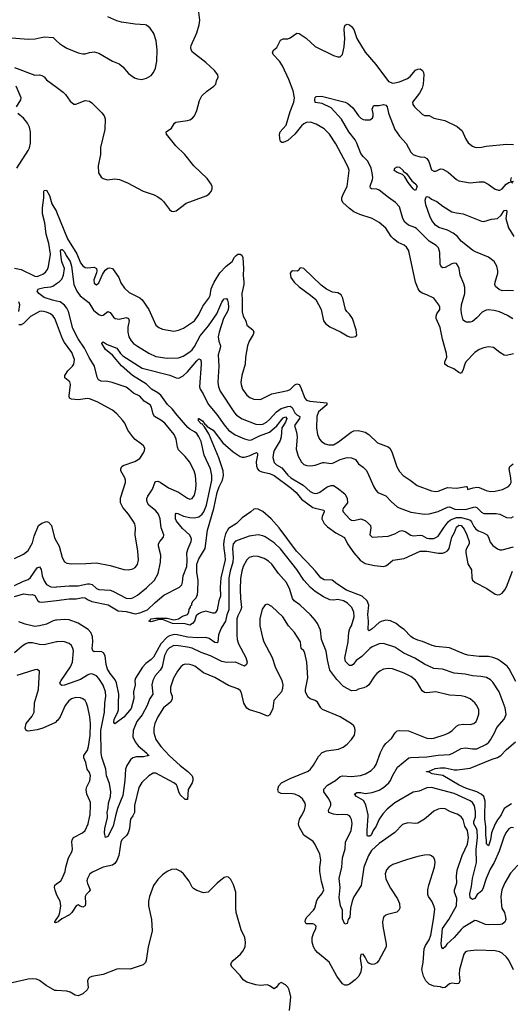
# Model space of a CAD drawing. Header units: inches. Extents: x 1173000 to 1307049, y 522583 to 678455.
# Tile 221 of 256: x 1229676 to 1233991, y 598344 to 606995. Entities that reach past the tile are written whole.
import ezdxf

# ---------------------------------------------------------------- set-up
doc = ezdxf.new("R2010")
doc.units = ezdxf.units.IN
doc.header["$MEASUREMENT"] = 0
for name, color, linetype in [('B2529', 7, 'Continuous'), ('B2539', 7, 'Continuous'), ('B2620', 7, 'Continuous'), ('B2630', 7, 'Continuous')]:
    doc.layers.add(name, color=color, linetype=linetype)

msp = doc.modelspace()

# ---------------------------------------------------------------- linework, layer by layer
at = {"layer": 'B2529', "color": 5}
for points, elevation in [([(1230000, 599312.2), (1229987, 599347), (1229981.4, 599370), (1229985.1, 599390), (1230000, 599401.5)], 880), ([(1230000, 599064), (1229990, 599059.3), (1229984.2, 599064.2), (1229984.7, 599070), (1230000, 599093.2)], 880), ([(1230000, 598464.9), (1229985.7, 598465.7), (1229908, 598508), (1229850, 598553), (1229823.9, 598563.9), (1229790, 598568.5), (1229750, 598566), (1229610, 598533.1)], 920)]:
    msp.add_lwpolyline(points, dxfattribs=dict(at, elevation=elevation))
at = {"layer": 'B2539', "color": 5}
for points, elevation in [([(1230667.8, 600000), (1230650, 599969.3), (1230644.5, 599950), (1230641, 599890), (1230627.1, 599850), (1230613, 599827), (1230572.2, 599790), (1230563.2, 599770), (1230547.2, 599650), (1230530, 599607.2), (1230510, 599579.9), (1230492.1, 599567.9), (1230410, 599548.2), (1230314.6, 599505.4), (1230292.3, 599490), (1230270.1, 599450), (1230266.7, 599430), (1230270, 599405.5), (1230295, 599350), (1230286.1, 599333.9), (1230259.8, 599310), (1230252.3, 599290), (1230254, 599230), (1230250, 599208.4), (1230230, 599196.2), (1230205.6, 599205.6), (1230190, 599218.4), (1230171.4, 599208.6), (1230134.7, 599150), (1230114.4, 599130), (1230045.3, 599094.7), (1230012.7, 599070), (1230000, 599064)], 880), ([(1230000, 599401.5), (1230036.8, 599430), (1230050, 599450.4), (1230074.8, 599510), (1230082, 599550), (1230106, 599630), (1230138, 599690), (1230140.3, 599710), (1230133.5, 599770), (1230136.9, 599790), (1230149.8, 599810.2), (1230227.8, 599850), (1230250, 599871.8), (1230277.7, 599930), (1230291.5, 600000)], 880), ([(1230518.2, 600000), (1230496.1, 599910), (1230450, 599818), (1230430, 599809.4), (1230420.9, 599850), (1230423.5, 599890), (1230446.6, 599986.6), (1230445.5, 600000)], 860), ([(1234010, 598647.8), (1233970, 598731.3), (1233950, 598758.9), (1233910, 598794.3), (1233886.3, 598806.3), (1233850, 598814.8), (1233690, 598819.8), (1233607.7, 598812.3), (1233590, 598803.7), (1233576, 598784), (1233535.2, 598650), (1233533.1, 598610), (1233538.7, 598550), (1233530, 598527.3), (1233510, 598522.4), (1233470, 598529.6), (1233450, 598524.7), (1233410, 598493), (1233390.3, 598489.7), (1233370, 598496.8), (1233310, 598502.4), (1233270, 598521), (1233241.7, 598550), (1233220.9, 598590), (1233206.1, 598650), (1233216.3, 598710), (1233226.6, 598830), (1233238.5, 598861.5), (1233270.7, 598910), (1233285, 598950), (1233309, 599090), (1233318.9, 599178.9), (1233312.3, 599210), (1233293.1, 599250), (1233265.1, 599290), (1233259.3, 599310), (1233259.3, 599350), (1233266.4, 599390), (1233316.4, 599550), (1233322, 599590), (1233319.6, 599610), (1233311.2, 599631.2), (1233290, 599649.4), (1233270, 599656.2), (1233230, 599655.1), (1233170, 599643.6), (1233070, 599614.3), (1232950, 599572.4), (1232914.9, 599550), (1232895.1, 599524.9), (1232883.1, 599490), (1232890, 599442.8), (1232930, 599363), (1232991.8, 599270), (1233008.5, 599230), (1233012.4, 599190), (1233004.9, 599170), (1232986.7, 599153.3), (1232905.8, 599134.2), (1232890, 599127), (1232870, 599108.7), (1232862, 599070), (1232864.2, 599030), (1232893.8, 598873.8), (1232891.6, 598850), (1232828.7, 598730), (1232811.1, 598708.9), (1232790, 598698), (1232770, 598695.1), (1232742.8, 598702.8), (1232732.7, 598712.7), (1232710, 598759.3), (1232690, 598784.5), (1232670, 598781.2), (1232665.2, 598750), (1232676.9, 598670), (1232670.2, 598630), (1232653.4, 598590), (1232622.2, 598557.8), (1232570, 598520.7), (1232550, 598513.2), (1232530, 598512.4), (1232510, 598523.2), (1232459.3, 598590), (1232393.3, 598713.3), (1232290, 598799.3), (1232270, 598822.3), (1232254.6, 598850), (1232243.4, 598890), (1232243.7, 598930), (1232254.1, 598965.9), (1232275.4, 599010), (1232278.7, 599030), (1232264.6, 599044.6), (1232250, 599049.7), (1232191.3, 599051.3), (1232180.5, 599070), (1232185.1, 599090), (1232196.8, 599110), (1232254, 599170), (1232267.7, 599190), (1232284.6, 599255.4), (1232299.1, 599280.9), (1232330, 599316.5), (1232344.5, 599350), (1232324, 599424), (1232310.8, 599510), (1232310.8, 599549.2), (1232319.2, 599610), (1232310, 599662.7), (1232270, 599749.3), (1232253.4, 599773.4), (1232169.3, 599830), (1232130, 599902), (1232122.9, 599930), (1232131.8, 599970), (1232148.5, 600000)], 880), ([(1233264.6, 600000), (1233230.2, 599969.8), (1233170, 599935.6), (1233150, 599932.3), (1233081.6, 599938.4), (1233036.2, 599923.8), (1232970, 599854.3), (1232830, 599756.8), (1232763.2, 599696.8), (1232737.1, 599650), (1232696.6, 599550), (1232673.1, 599386.9), (1232610, 599287.6), (1232594.4, 599250), (1232580.2, 599190), (1232574.9, 599110), (1232559.5, 599090), (1232550, 599055.3), (1232530, 599048.7), (1232510, 599095.3), (1232509.7, 599170), (1232491.2, 599210), (1232481.3, 599281.3), (1232489.1, 599370), (1232479.2, 599450), (1232502.8, 599550), (1232508.5, 599630), (1232533.6, 599710), (1232534.6, 599770), (1232584.5, 599870), (1232593.5, 599933.5), (1232587.2, 599967.2), (1232577.6, 599990), (1232570.6, 600000)], 860), ([(1232851.3, 600000), (1232830.1, 599969.9), (1232806, 599910), (1232779.3, 599870), (1232762.3, 599830), (1232750, 599821.2), (1232730, 599821.6), (1232725.6, 599830), (1232725.7, 599870), (1232734.7, 600000)], 840), ([(1234050, 599567.3), (1233983, 599497), (1233935.8, 599410), (1233909.1, 599350), (1233899.2, 599290), (1233903.8, 599210), (1233909.3, 599190), (1233930.1, 599150), (1233941, 599110), (1233942.2, 599090), (1233934.1, 599065.9), (1233912.4, 599047.6), (1233895.6, 599044.4), (1233790, 599042.4), (1233765.3, 599045.3), (1233690, 599078.3), (1233670, 599078.9), (1233570, 599019.1), (1233550, 599002.4), (1233490, 598932.2), (1233426.4, 598873.6), (1233410, 598849.7), (1233390, 598832.3), (1233382.9, 598842.9), (1233375.7, 598875.7), (1233386.9, 599010), (1233442.1, 599090), (1233509.9, 599210), (1233513.5, 599273.5), (1233493.5, 599330), (1233493.2, 599350), (1233512.9, 599410), (1233510.8, 599470), (1233516, 599524), (1233559.8, 599650), (1233607.4, 599750), (1233616.3, 599810), (1233606.9, 599870), (1233584.1, 599910), (1233567.5, 599967.5), (1233550, 599992.4), (1233538.7, 600000)], 860), ([(1234010, 599895.5), (1233990, 599897.6), (1233970, 599885.4), (1233943.2, 599850), (1233926.1, 599813.9), (1233885, 599690), (1233839.5, 599590), (1233805, 599530), (1233770.1, 599449.9), (1233741.7, 599358.3), (1233730, 599339.3), (1233691, 599309), (1233670, 599274.5), (1233650, 599264.7), (1233630, 599280.9), (1233626.5, 599313.5), (1233641.3, 599378.7), (1233650.5, 599450), (1233687.1, 599590), (1233684.2, 599704.2), (1233695.2, 599810), (1233691.8, 599871.8), (1233686.9, 599890), (1233663.7, 599930), (1233662.1, 599950), (1233676.9, 599990), (1233677.1, 600000)], 840), ([(1233895.9, 600000), (1233870, 599965), (1233851, 599930), (1233818.7, 599850), (1233810, 599789.6), (1233790, 599737), (1233774, 599754), (1233774.5, 599785.5), (1233766.9, 599830), (1233766.4, 599906.4), (1233758.1, 599970), (1233758.8, 600000)], 820), ([(1232044.2, 598290), (1232057.4, 598410), (1232042.6, 598470), (1232030, 598494), (1232010, 598513.6), (1231970, 598537), (1231950, 598522.9), (1231930, 598495.1), (1231910, 598479.5), (1231870, 598506.6), (1231850, 598514.3), (1231788, 598510), (1231750, 598516.4), (1231670, 598539.7), (1231638, 598558), (1231610, 598597), (1231540.9, 598670), (1231529.4, 598690), (1231534.5, 598710), (1231549.6, 598730), (1231614.4, 598785.6), (1231635.1, 598810), (1231655.6, 598850), (1231659.3, 598890), (1231652.8, 598930), (1231619, 598999), (1231576.1, 599150), (1231572, 599190), (1231573.3, 599330), (1231554.1, 599394.1), (1231530, 599441.2), (1231510, 599461.2), (1231490, 599465.2), (1231470, 599458), (1231410, 599409.2), (1231330.8, 599330), (1231290, 599322), (1231230, 599344.2), (1231200.8, 599360.8), (1231190, 599372), (1231164.5, 599424.5), (1231114, 599490), (1231090, 599512), (1231050, 599532), (1231010, 599527), (1230970, 599509.5), (1230930, 599480.7), (1230890, 599440.7), (1230851.5, 599388.5), (1230815.3, 599290), (1230807.2, 599250), (1230806.3, 599210), (1230833.4, 599090), (1230838.3, 598990), (1230831.4, 598950), (1230802.4, 598850), (1230785.5, 598730), (1230779.1, 598710), (1230761, 598690), (1230646.2, 598653.8), (1230550, 598656.3), (1230530, 598653), (1230410, 598604.5), (1230310, 598589.3), (1230290, 598580.9), (1230279.1, 598570), (1230270.6, 598550), (1230277.6, 598490), (1230268.5, 598470), (1230230, 598434.7), (1230190, 598418.9), (1230163.1, 598423.1), (1230119.5, 598450), (1230090, 598460.4), (1230000, 598464.9)], 920), ([(1230000, 599093.2), (1230018.6, 599121.4), (1230029, 599150), (1230038, 599210), (1230031.4, 599251.4), (1230008.3, 599290), (1230000, 599312.2)], 880)]:
    msp.add_lwpolyline(points, dxfattribs=dict(at, elevation=elevation))
at = {"layer": 'B2620', "color": 5}
for points, elevation in [([(1229496.1, 606843.9), (1229750, 606823), (1229812.1, 606827.9), (1229890, 606844), (1229970, 606838.8), (1230000, 606810.7)], 940), ([(1229630, 606575.3), (1229810, 606508.5), (1229850, 606511.8), (1229870, 606506.5), (1229890, 606493.1), (1229910, 606467.7), (1230000, 606401.4)], 920), ([(1229647.6, 606230), (1229686, 606290), (1229688.3, 606310), (1229646, 606410)], 920), ([(1229650, 605690.8), (1229750, 605844.9), (1229761.8, 605870), (1229771.6, 605910), (1229771.8, 605931.8), (1229769.8, 606010), (1229761.5, 606050), (1229745.5, 606085.5), (1229728.3, 606108.3), (1229709.8, 606129.8), (1229659.5, 606170)], 920), ([(1229630, 604810.8), (1229690, 604799.3), (1229810, 604741.4), (1229830, 604740.2), (1229850, 604746.4), (1229879.4, 604760.6), (1229902.1, 604777.9), (1229919.5, 604800.5), (1229930, 604827.3), (1229945.8, 604934.2), (1229931.6, 605030), (1229907.4, 605110), (1229897.6, 605210), (1229876, 605290), (1229876.4, 605343.6), (1229889, 605430), (1229888.9, 605490), (1229890, 605494.4), (1229910, 605498), (1229938.6, 605450), (1229957.5, 605377.5), (1229998.5, 605310), (1230000, 605306.3)], 880), ([(1230000, 604522.9), (1229962.9, 604530), (1229890, 604555.7), (1229843.1, 604590), (1229828.3, 604610), (1229841.6, 604630), (1229890, 604641), (1229950, 604647), (1229966, 604654), (1230000, 604676.9)], 860), ([(1229668.1, 604430), (1229676.8, 604490), (1229670, 604516.9)], 880), ([(1230000, 604331.3), (1229985.6, 604370), (1229970.5, 604390.5), (1229946, 604410), (1229910, 604427), (1229870, 604435.5), (1229849.4, 604430.6), (1229771.3, 604388.7), (1229710, 604326.2), (1229690, 604315.4), (1229670, 604314.5)], 880), ([(1229630, 602261.3), (1229710, 602300.4), (1229750, 602330.4), (1229790, 602399.5), (1229802.1, 602457.9), (1229841.5, 602550), (1229869.1, 602570.9), (1229910, 602585.7), (1229930, 602580.3), (1229954.4, 602550), (1229983, 602443), (1230000, 602411.8)], 880), ([(1229630, 602023.8), (1229710, 602063.2), (1229750, 602076.5), (1229770, 602093.8), (1229830, 602177.7), (1229850, 602186.7), (1229865.3, 602165.3), (1229873.7, 602110), (1229890, 602064.6), (1229912.6, 602032.6), (1229950, 602012.8), (1229990, 602010.2), (1230000, 602011)], 860), ([(1229630, 601926.3), (1229710, 601951.2), (1229770, 601942.2), (1229790, 601944.9), (1229810, 601935.8), (1229834.3, 601890), (1229850, 601881.3), (1229870, 601878.5), (1230000, 601893.5)], 840), ([(1230000, 601720), (1229990, 601719.2), (1229970, 601714), (1229910, 601683.8), (1229850, 601668.2), (1229810, 601663.7), (1229723.3, 601683.3), (1229670, 601703.5)], 840), ([(1230000, 601528.9), (1229890, 601502.8), (1229850, 601506.2), (1229790, 601520.7), (1229750, 601518.7), (1229730, 601511.3), (1229698.6, 601490), (1229630, 601432.3)], 860), ([(1230000, 600830.9), (1229990, 600821.3), (1229878, 600770), (1229830, 600754.5), (1229750, 600743.1), (1229732.7, 600750), (1229724, 600770), (1229733.7, 600810), (1229784.2, 600875.8), (1229802.2, 600910), (1229806, 600994), (1229840.4, 601110), (1229849, 601270), (1229830, 601285.2), (1229810, 601283.7), (1229650, 601233.5)], 880)]:
    msp.add_lwpolyline(points, dxfattribs=dict(at, elevation=elevation))
at = {"layer": 'B2630', "color": 5}
for points, elevation in [([(1230000, 606401.4), (1230058.4, 606358.4), (1230077.8, 606337.8), (1230118.7, 606278.7), (1230150, 606254), (1230170, 606253.4), (1230250, 606284.9), (1230290, 606279.1), (1230310, 606264.9), (1230396.7, 606176.7), (1230417.3, 606150), (1230425.5, 606125.5), (1230422, 606030), (1230386.6, 605873.4), (1230386.7, 605810), (1230365.3, 605710), (1230368.4, 605650), (1230390, 605611), (1230410, 605598.8), (1230448.3, 605588.3), (1230510, 605596.4), (1230551.7, 605591.7), (1230621.8, 605561.8), (1230758.8, 605490), (1230856, 605456), (1230890, 605439.3), (1230917.7, 605417.7), (1230937.7, 605397.7), (1230990, 605327.3), (1231010, 605314), (1231030, 605310.6), (1231050, 605316.3), (1231137.4, 605382.6), (1231312.8, 605447.2), (1231336.5, 605463.5), (1231355.5, 605484.5), (1231364.7, 605510), (1231364.2, 605530), (1231358, 605550), (1231320.8, 605600.8), (1231206, 605710), (1231126, 605810), (1231047.5, 605887.5), (1230965.2, 605990), (1230962, 606010), (1231010, 606041), (1231034.2, 606085.8), (1231045.4, 606094.6), (1231149.7, 606110.3), (1231170, 606116.3), (1231192.3, 606130), (1231209.6, 606150.4), (1231230, 606198), (1231253.8, 606286.2), (1231274, 606326), (1231315.1, 606364.9), (1231381.2, 606410), (1231397.2, 606430), (1231402.7, 606457.3), (1231418, 606490), (1231415.3, 606510), (1231385.2, 606550), (1231310, 606618), (1231192.3, 606710), (1231181.6, 606730), (1231177.6, 606750), (1231180.5, 606770), (1231230, 606881), (1231251.2, 606950), (1231257.4, 606990), (1231250, 607062)], 920), ([(1230000, 606810.7), (1230026.1, 606786.1), (1230061.8, 606761.8), (1230090, 606745.7), (1230190, 606704.9), (1230230, 606694.9), (1230250, 606695.3), (1230290, 606707), (1230330, 606711.6), (1230370, 606700.3), (1230491.9, 606631.9), (1230550, 606607.7), (1230580.7, 606580.7), (1230630, 606523), (1230685.1, 606485.1), (1230710, 606474.9), (1230749.5, 606470.5), (1230790, 606482), (1230830, 606504), (1230851.8, 606530), (1230869.6, 606570.4), (1230879.7, 606630), (1230882.4, 606730), (1230873.3, 606810), (1230852.9, 606872.9), (1230822, 606922), (1230790, 606946), (1230778, 606950), (1230690, 606956.9), (1230570, 606973.6), (1230530, 606985.6), (1230450, 607019.6)], 940), ([(1234010, 604058.9), (1233950, 604044.7), (1233930, 604047.8), (1233889.7, 604069.7), (1233836.2, 604116.2), (1233790, 604121.6), (1233750, 604113), (1233710, 604098), (1233670, 604071.2), (1233593.6, 603990), (1233583.2, 603970), (1233566.6, 603913.4), (1233550, 603887.6), (1233530, 603896.3), (1233487.5, 603927.5), (1233432, 603950), (1233407.2, 603967.2), (1233408, 603990), (1233424, 604030), (1233422.8, 604062.8), (1233387.9, 604187.9), (1233366, 604290), (1233331, 604370), (1233331.1, 604390), (1233338.3, 604410), (1233363.1, 604450), (1233364.4, 604470), (1233355.1, 604490), (1233310, 604549.6), (1233250, 604578.3), (1233210, 604591.1), (1233187.8, 604607.8), (1233173.3, 604630), (1233150.8, 604690), (1233095.6, 604950), (1233088.7, 604970), (1233070, 604997.3), (1233050, 605012.8), (1232998, 605038), (1232956.9, 605070), (1232937.4, 605090), (1232890, 605163.6), (1232830, 605213.3), (1232770, 605248.2), (1232663, 605283), (1232610, 605306.9), (1232570, 605335.4), (1232511.2, 605390), (1232503.8, 605410), (1232504.6, 605430), (1232516.3, 605463.7), (1232552, 605530), (1232567.1, 605670), (1232563.1, 605690), (1232545.4, 605730), (1232450, 605903.7), (1232395.1, 605990), (1232350, 606036.2), (1232277.2, 606077.2), (1232230, 606094.3), (1232192.9, 606092.9), (1232170, 606081.1), (1232150, 606062.6), (1232091.8, 605988.2), (1232030, 605933.4), (1231990, 605916.2), (1231977.1, 605917.1), (1231965.7, 605925.7), (1231959.3, 605950), (1231957.6, 605990), (1231962.4, 606010), (1232014.6, 606070), (1232050.9, 606190), (1232082.7, 606270), (1232088.3, 606310), (1232076.5, 606370), (1232039.6, 606470), (1231981.9, 606590), (1231955.2, 606630), (1231900.4, 606690), (1231895.8, 606710), (1231908.2, 606731.8), (1231932, 606750), (1231964.1, 606815.9), (1231990, 606826.7), (1232030, 606828), (1232050, 606835.5), (1232110, 606876.3), (1232130, 606873.4), (1232190, 606831.8), (1232270, 606760.3), (1232430, 606679.5), (1232470, 606668.4), (1232490, 606670.5), (1232510, 606691), (1232523.1, 606756.9), (1232529, 606830), (1232523.5, 606910), (1232527.1, 606932.9), (1232534.1, 606945.9), (1232550, 606955.5), (1232570, 606950.4), (1232590, 606936.5), (1232609.2, 606910), (1232635, 606830), (1232707.5, 606710), (1232802.2, 606602.2), (1232912.4, 606452.4), (1232950, 606439.1), (1232970, 606439.2), (1233010, 606450.2), (1233081, 606479), (1233102.9, 606497.1), (1233150, 606551.7), (1233170, 606562), (1233190, 606562.4), (1233212.2, 606550), (1233222, 606530), (1233224.2, 606510), (1233218, 606430), (1233210, 606393.2), (1233186, 606350), (1233124.9, 606270), (1233127.7, 606250), (1233140.7, 606230), (1233210, 606164.4), (1233230, 606152.4), (1233270, 606152.4), (1233311.3, 606131.3), (1233409.2, 606109.2), (1233517.3, 606057.3), (1233558.6, 606018.6), (1233590.2, 605950.2), (1233613.7, 605913.7), (1233650, 605883.8), (1233670, 605876.4), (1233690, 605872.4), (1233730, 605875.8), (1233770, 605884.2), (1233950, 605902.2), (1234010, 605898.7)], 880), ([(1234005.5, 604365.5), (1233956.5, 604396.5), (1233887.9, 604427.9), (1233841.6, 604441.6), (1233790, 604446.1), (1233770, 604443.4), (1233734.8, 604425.2), (1233690, 604375.4), (1233650, 604344.2), (1233630, 604338.7), (1233599.1, 604339.1), (1233590, 604340.7), (1233570, 604356), (1233553.7, 604413.7), (1233549.8, 604450.2), (1233555.1, 604490), (1233583.1, 604590), (1233582.7, 604642.7), (1233575.1, 604675.1), (1233541.6, 604750), (1233534, 604810), (1233526, 604830), (1233510, 604851.8), (1233490, 604855.6), (1233470, 604849.5), (1233410, 604817.6), (1233390, 604816.2), (1233381.7, 604821.7), (1233372.5, 604832.5), (1233368.1, 604848.1), (1233363.4, 604950), (1233351.7, 604991.7), (1233330.5, 605010.5), (1233270, 605049.8), (1233159.9, 605159.9), (1233145.1, 605170), (1233090, 605191.3), (1233057.3, 605217.3), (1233037.9, 605250), (1233009.8, 605350), (1232974.8, 605390), (1232912.1, 605432.1), (1232830, 605498.5), (1232810, 605505), (1232764, 605510), (1232755.1, 605515.1), (1232751.3, 605531.3), (1232772.4, 605590), (1232775, 605610), (1232771.3, 605648.7), (1232760.9, 605690), (1232732.5, 605752.5), (1232690, 605792.1), (1232670, 605818.8), (1232636.5, 605910), (1232619.6, 605939.6), (1232564.1, 606010), (1232501.9, 606121.9), (1232410, 606220.5), (1232330, 606258.9), (1232270, 606267.6), (1232265.6, 606294.4), (1232270, 606310.7), (1232279.3, 606320.7), (1232324.4, 606324.4), (1232531.7, 606271.7), (1232557.7, 606257.7), (1232601.6, 606221.6), (1232650, 606150.4), (1232670, 606130.3), (1232690, 606118.7), (1232710, 606115.3), (1232750, 606116.3), (1232772.7, 606130), (1232779.3, 606150), (1232779.3, 606170), (1232769.5, 606210.5), (1232780.9, 606239.1), (1232790, 606242.8), (1232830, 606240.3), (1232870, 606250.2), (1232890, 606245.2), (1232901.6, 606230), (1232913.7, 606173.7), (1232968.1, 606030), (1233010, 605971.7), (1233068.2, 605908.2), (1233110.2, 605830.2), (1233130, 605811.6), (1233150, 605802.2), (1233190, 605790.2), (1233230, 605787.2), (1233250, 605777.1), (1233266, 605750), (1233290, 605677.3), (1233310, 605663), (1233330, 605664.9), (1233370, 605684.9), (1233390, 605682.4), (1233436.6, 605656.6), (1233508.8, 605590), (1233530, 605579.6), (1233630, 605560.9), (1233710, 605570.3), (1233750, 605570.3), (1233787.7, 605550), (1233850, 605505.5), (1233878.8, 605498.8), (1233890, 605498.4), (1233910, 605508.5), (1233945.4, 605550), (1233970, 605565), (1233989.3, 605570), (1233986, 605586), (1233992.6, 605610)], 860), ([(1234010, 605574.8), (1233991, 605570), (1234003.4, 605563.4)], 860), ([(1234010, 604611.7), (1233970, 604616.5), (1233910, 604612.8), (1233884.2, 604624.2), (1233854, 604650), (1233846, 604670), (1233848.5, 604688.5), (1233872.4, 604767.6), (1233874, 604790), (1233863.9, 604830), (1233840.7, 604870), (1233790, 604909.1), (1233675.6, 604955.6), (1233650.6, 604970.6), (1233551.5, 605050), (1233518.9, 605090), (1233480, 605120), (1233430, 605147.3), (1233354, 605170), (1233325.4, 605190), (1233294.2, 605230), (1233276.8, 605270), (1233240.8, 605370), (1233234.7, 605410), (1233240.3, 605430), (1233250, 605441.5), (1233270, 605437.2), (1233290, 605419.4), (1233336.5, 605396.5), (1233390, 605356.8), (1233470, 605308.5), (1233510, 605297.3), (1233570, 605290.3), (1233730, 605224.2), (1233750, 605223.6), (1233816.1, 605243.9), (1233870, 605249.1), (1233901.6, 605278.4), (1233930, 605320.3), (1233950, 605322.8), (1233952.4, 605310), (1233944.6, 605250), (1233966, 605166), (1234013.7, 605090)], 840), ([(1230000, 605306.3), (1230096.8, 605070), (1230176.7, 604936.7), (1230210, 604859.5), (1230230, 604831.7), (1230250, 604819.1), (1230270, 604814.4), (1230330, 604820.3), (1230349, 604809), (1230354.3, 604790), (1230351.7, 604770), (1230327.9, 604710), (1230330, 604681), (1230350, 604665.5), (1230370, 604682.8), (1230402.5, 604757.5), (1230425.6, 604794.4), (1230449.3, 604810.7), (1230465.1, 604814.9), (1230490.6, 604810.6), (1230545.2, 604730), (1230564.1, 604684.1), (1230596, 604636), (1230637, 604597), (1230730, 604550.3), (1230750, 604533.4), (1230811, 604450), (1230872.2, 604312.2), (1230898, 604290), (1230930, 604275.6), (1231030, 604259), (1231070, 604266), (1231114.9, 604285.1), (1231209.7, 604350), (1231250, 604406), (1231283.2, 604476.8), (1231336.4, 604550), (1231347.2, 604572.8), (1231357.4, 604630), (1231365.3, 604650), (1231384.1, 604690), (1231433.8, 604770), (1231489, 604831), (1231541.2, 604870), (1231561.6, 604910), (1231575.4, 604924.6), (1231590, 604934.1), (1231610, 604935.4), (1231625.8, 604925.8), (1231634.6, 604905.4), (1231640.7, 604810), (1231637.9, 604750), (1231644.1, 604690), (1231643.5, 604670), (1231625, 604590), (1231630.1, 604530), (1231627.7, 604427.7), (1231638.2, 604390), (1231661.7, 604350), (1231670.3, 604310), (1231722.4, 604270), (1231732.2, 604250), (1231724.9, 604230), (1231688.9, 604171.1), (1231675.2, 604130), (1231659, 604030), (1231654.9, 603970), (1231625.5, 603870), (1231618.3, 603810), (1231619.6, 603790), (1231633.1, 603750), (1231670, 603697.6), (1231695.8, 603675.8), (1231730, 603660.9), (1231790, 603658.7), (1231890, 603706.9), (1232030, 603736.3), (1232050, 603747), (1232090, 603788.5), (1232110, 603795.6), (1232128.6, 603788.6), (1232141.5, 603770), (1232180.2, 603670), (1232193.1, 603653.1), (1232222.9, 603642.9), (1232373, 603630), (1232372.6, 603610), (1232299.8, 603550), (1232283.8, 603510), (1232280.9, 603410), (1232290, 603351.3), (1232306.7, 603310), (1232325.7, 603290), (1232357.1, 603270), (1232390, 603259.3), (1232430, 603261.2), (1232475.1, 603284.9), (1232585.1, 603370), (1232610, 603381.5), (1232650, 603387.1), (1232710, 603372), (1232741.7, 603350), (1232818.1, 603278.1), (1232910, 603241.1), (1232927.1, 603227.1), (1232944.4, 603190), (1232986.3, 603066.3), (1233010, 603026), (1233041.3, 602990), (1233104.9, 602950), (1233163.9, 602903.9), (1233290, 602856.1), (1233330, 602850.2), (1233350, 602852.7), (1233430, 602885.2), (1233510, 602878.4), (1233593.8, 602893.8), (1233602.8, 602890), (1233608.1, 602868.1), (1233656.8, 602883.2), (1233690, 602887.7), (1233710, 602884.1), (1233770, 602859), (1233810, 602850.1), (1233848.4, 602851.6), (1233913.2, 602866.8), (1233966.9, 602893.1), (1233982, 602910), (1233989.8, 602930), (1233988.2, 602970), (1233972.5, 603050), (1233978.1, 603070), (1234007, 603093)], 880), ([(1230000, 604676.9), (1230025.7, 604694.3), (1230045.1, 604714.9), (1230060.5, 604750), (1230069.3, 604810), (1230047.1, 604867.1), (1230038.9, 604910), (1230035.2, 604964.8), (1230043.3, 604976.7), (1230050, 604977.1), (1230070, 604956.1), (1230083.6, 604923.6), (1230117.9, 604870), (1230130.3, 604830), (1230150.1, 604670.1), (1230178.8, 604610), (1230206.5, 604570), (1230283.5, 604510), (1230323.8, 604443.8), (1230370, 604405.8), (1230390, 604396.9), (1230410, 604398.7), (1230450, 604430.4), (1230470, 604421.3), (1230500.9, 604380.9), (1230514.8, 604370), (1230550, 604364.9), (1230610, 604378), (1230630.2, 604370.2), (1230637.4, 604350), (1230625.6, 604294.4), (1230625, 604250), (1230634.2, 604210), (1230653.9, 604173.9), (1230676.5, 604150), (1230710, 604125.8), (1230810, 604064.9), (1230870, 604035), (1230970, 604021.2), (1231070, 604024.5), (1231110, 604038.9), (1231170, 604078.2), (1231190, 604095.9), (1231210, 604123.6), (1231261.6, 604218.4), (1231334, 604306), (1231406.3, 604410), (1231450, 604512.7), (1231461.5, 604530), (1231470, 604541.3), (1231490, 604546.3), (1231501.1, 604530), (1231506.9, 604506.9), (1231510.1, 604470), (1231506.7, 604450), (1231499.8, 604430), (1231464.6, 604370), (1231427.1, 604250), (1231419.2, 604210), (1231422.8, 604170), (1231438.3, 604130), (1231436.9, 604110), (1231417.4, 604050), (1231424.9, 603950), (1231415.4, 603810), (1231421.8, 603770), (1231437.1, 603730), (1231561.4, 603541.4), (1231580.2, 603520.2), (1231630, 603489.4), (1231750, 603441.5), (1231790, 603438.8), (1231810, 603442.6), (1231842.3, 603457.7), (1231870, 603481.5), (1231931.2, 603550), (1231970, 603578.8), (1232030, 603597.1), (1232050, 603598.2), (1232068.5, 603588.5), (1232090, 603542), (1232110, 603522.9), (1232134, 603510), (1232132.8, 603490), (1232088.4, 603430), (1232106.4, 603370), (1232111, 603331), (1232103.2, 603223.2), (1232121.7, 603161.7), (1232150, 603107.7), (1232170, 603086), (1232197, 603077), (1232230, 603074.9), (1232270, 603081.7), (1232335.7, 603104.3), (1232350, 603106), (1232410, 603097.2), (1232430, 603100.7), (1232489.6, 603130), (1232530, 603143.2), (1232550, 603148.4), (1232590, 603146.7), (1232623, 603130), (1232650, 603093), (1232690, 603064.4), (1232717, 603037), (1232730, 603016.3), (1232784, 602890), (1232801.3, 602861.3), (1232821.1, 602841.1), (1232890, 602813.1), (1232939, 602759), (1232990, 602715.6), (1233006.9, 602706.9), (1233110, 602668.4), (1233230, 602650.2), (1233270, 602652.1), (1233350, 602673.5), (1233431.9, 602711.9), (1233450, 602713.7), (1233494.9, 602694.9), (1233589.4, 602690.6), (1233670, 602715), (1233690, 602709.3), (1233730, 602667.9), (1233750, 602656.9), (1233857.7, 602657.7), (1233889.4, 602649.4), (1233950, 602620.3), (1233990, 602617.6), (1234009.8, 602630.2)], 860), ([(1230000, 602011), (1230110, 602020.1), (1230190, 602020.1), (1230270, 602038.4), (1230290, 602038.6), (1230312.8, 602032.8), (1230350, 601997.7), (1230370, 601987.7), (1230470, 601983.5), (1230494.8, 601974.8), (1230610, 601913.7), (1230649.7, 601910.3), (1230670, 601915.8), (1230710, 601940.3), (1230790, 602004.5), (1230860.8, 602070), (1230891.7, 602130), (1230913.1, 602230), (1230914.5, 602290), (1230894, 602370), (1230895.8, 602390), (1230906.6, 602410), (1230939.7, 602450), (1230942.6, 602470), (1230919.3, 602530), (1230908.8, 602610), (1230894.8, 602650), (1230870, 602680.8), (1230810.9, 602730), (1230798.8, 602750), (1230791.9, 602770), (1230792.8, 602787.2), (1230802, 602810), (1230843.1, 602870), (1230865.9, 602934.1), (1230870, 602938.4), (1230890, 602939.6), (1230910, 602931.3), (1230981.2, 602881.2), (1231070, 602844.9), (1231150, 602790.3), (1231170, 602783.1), (1231190, 602788.7), (1231210, 602816.3), (1231223.5, 602870), (1231225.6, 602914.4), (1231219.8, 602990), (1231208.7, 603030), (1231167.7, 603110), (1231130, 603158.3), (1231070, 603215.6), (1231060.7, 603240.7), (1231049.1, 603310), (1231032.2, 603350), (1230949.9, 603449.9), (1230916, 603476), (1230858.8, 603510), (1230847.1, 603530), (1230834.4, 603590), (1230822.3, 603610), (1230770, 603643.4), (1230730, 603687.2), (1230673.7, 603713.7), (1230635.4, 603750), (1230610, 603765.3), (1230486.7, 603806.7), (1230450, 603815.3), (1230390, 603819.2), (1230367.8, 603830), (1230355.3, 603855.3), (1230334.2, 603950), (1230286.5, 604026.5), (1230244.6, 604110), (1230188.2, 604190), (1230141.9, 604281.9), (1230103.1, 604430), (1230090, 604459.3), (1230070, 604487.3), (1230030, 604517.2), (1230000, 604522.9)], 860), ([(1230000, 602411.8), (1230022.9, 602370), (1230050.3, 602270), (1230070, 602233), (1230090, 602220.4), (1230130, 602214.9), (1230256.2, 602216.2), (1230350, 602223.5), (1230470, 602199.1), (1230590, 602163.6), (1230630, 602160.8), (1230670, 602168.9), (1230690, 602181.1), (1230710, 602208.4), (1230718, 602250), (1230713.5, 602326.5), (1230688.4, 602470), (1230693, 602530), (1230685.7, 602565.7), (1230673.3, 602590), (1230631.4, 602651.4), (1230581, 602710), (1230562.4, 602750), (1230562.4, 602790), (1230604.2, 602930), (1230604.2, 602950), (1230598, 602970), (1230564.4, 603030), (1230562.6, 603050), (1230571.8, 603068.2), (1230583.1, 603076.9), (1230686.4, 603113.6), (1230730, 603140.5), (1230763.7, 603190), (1230772.7, 603210), (1230773.2, 603230), (1230762.7, 603250), (1230746.5, 603266.5), (1230690, 603307.8), (1230670, 603329.6), (1230625.7, 603390), (1230597.7, 603450), (1230577.4, 603477.4), (1230530, 603531.2), (1230490, 603563.5), (1230357.4, 603637.4), (1230290, 603664.1), (1230270, 603666.2), (1230190, 603655.4), (1230130, 603661), (1230112, 603670), (1230109.7, 603690), (1230123.5, 603790), (1230114.8, 603814.8), (1230071.6, 603850), (1230072.6, 603870), (1230099.8, 603910), (1230140.4, 603950), (1230152.1, 603970), (1230156.4, 604010), (1230134.6, 604070), (1230070, 604159.1), (1230052, 604192), (1230000, 604331.3)], 880), ([(1230000, 601893.5), (1230110, 601906.3), (1230172.3, 601907.7), (1230230, 601919.1), (1230250, 601915.5), (1230277.3, 601897.3), (1230310, 601883.1), (1230452.7, 601852.7), (1230541, 601801), (1230610, 601796.5), (1230690, 601774.5), (1230730, 601782.8), (1230797.7, 601810), (1230865.4, 601874.6), (1230941.9, 601938.1), (1231078.7, 602010), (1231098.3, 602030), (1231106.1, 602053.9), (1231110.9, 602110), (1231142, 602190), (1231146.8, 602246.8), (1231143.7, 602310), (1231155.6, 602350), (1231182.2, 602410), (1231184.1, 602430), (1231179.3, 602450), (1231165.8, 602470), (1231104, 602524), (1231053, 602590), (1231044.1, 602610), (1231044.8, 602650), (1231050, 602658.4), (1231064.2, 602655.8), (1231113.8, 602633.8), (1231170, 602621.2), (1231210, 602617.8), (1231250, 602626.2), (1231278, 602650), (1231291.4, 602670), (1231314.8, 602730), (1231361.9, 602950), (1231364, 602990), (1231351.6, 603050), (1231295, 603170), (1231268.1, 603290), (1231250, 603330.8), (1231230, 603358.6), (1231210, 603375.2), (1231170, 603397), (1231153, 603413), (1231059.1, 603519.1), (1231015.9, 603575.9), (1230974.2, 603614.2), (1230914.8, 603694.8), (1230890, 603715.3), (1230833.4, 603750), (1230790, 603792.9), (1230667.6, 603870), (1230570, 603953.5), (1230490, 604046.3), (1230430, 604098), (1230398, 604150), (1230401.2, 604158.8), (1230410, 604164), (1230442.6, 604142.6), (1230530, 604110.4), (1230562, 604062), (1230582, 604042), (1230750, 603934.3), (1230993.1, 603873.1), (1231050, 603848.6), (1231073.2, 603846.8), (1231110, 603865.4), (1231150, 603902.3), (1231230, 603998.9), (1231250, 604014.9), (1231262, 604010), (1231269.2, 603989.2), (1231268.6, 603970), (1231254, 603770), (1231260.2, 603750), (1231287.7, 603707.7), (1231330, 603616.5), (1231406.6, 603526.6), (1231470, 603435.9), (1231510, 603389.3), (1231567.1, 603347.1), (1231650, 603311.2), (1231690, 603301.1), (1231710, 603304), (1231780.5, 603339.5), (1231870, 603372.1), (1231934.1, 603425.9), (1231990, 603498.5), (1232010, 603506), (1232020.4, 603490), (1232010, 603460.2), (1231978.5, 603410), (1231970.1, 603329.9), (1231962.3, 603297.7), (1231910.2, 603210), (1231902.7, 603190), (1231896.8, 603150), (1231910, 603104.9), (1231930, 603084.1), (1231976.4, 603056.4), (1232030, 602992.1), (1232055.6, 602970), (1232165, 602905), (1232225.7, 602850), (1232250, 602836.9), (1232270, 602833.1), (1232290, 602836), (1232310, 602844.9), (1232375.6, 602890), (1232410, 602902.7), (1232430, 602901.1), (1232462, 602882), (1232529.3, 602829.3), (1232550.2, 602790), (1232553.1, 602750), (1232520.3, 602710), (1232510.3, 602690), (1232515.6, 602670), (1232570, 602608.9), (1232590, 602596.5), (1232610, 602595.6), (1232670, 602610.4), (1232710, 602594), (1232738.8, 602570), (1232755.5, 602550), (1232758, 602530), (1232750.6, 602470), (1232768.9, 602448.9), (1232910, 602458.7), (1232970, 602478), (1233010, 602500.2), (1233030, 602506), (1233058.6, 602498.6), (1233110, 602466.5), (1233130, 602459.2), (1233190, 602465.6), (1233210, 602461.8), (1233250, 602441.1), (1233270, 602436.8), (1233310, 602438.2), (1233330, 602444.7), (1233350, 602458.5), (1233402.9, 602537.1), (1233438, 602582), (1233458.9, 602601.1), (1233510, 602621.2), (1233550, 602621.3), (1233608.1, 602608.1), (1233630, 602597.7), (1233642.1, 602582.1), (1233661.1, 602541.1), (1233679.6, 602519.6), (1233703.9, 602503.9), (1233747.8, 602487.8), (1233778.7, 602470), (1233791.5, 602450), (1233805.4, 602405.4), (1233830, 602374.4), (1233870, 602346.7), (1233890, 602338.4), (1233910, 602337.6), (1234010, 602363.9)], 840), ([(1234030, 601179.6), (1233971.9, 601291.9), (1233953.7, 601313.7), (1233897.8, 601357.8), (1233870, 601375.5), (1233830, 601392.1), (1233790, 601398.8), (1233710, 601400.6), (1233610, 601411.5), (1233579.8, 601419.8), (1233450, 601475.7), (1233330, 601486.8), (1233295.9, 601495.9), (1233212.3, 601532.3), (1233170, 601543.1), (1233130, 601560.8), (1233110, 601574.5), (1233050, 601638.4), (1233018.5, 601658.5), (1232982, 601690), (1232930, 601714.4), (1232890, 601718.4), (1232850, 601707.1), (1232830, 601697.3), (1232770, 601642), (1232744.8, 601624.8), (1232735.5, 601635.5), (1232738.4, 601710), (1232732.3, 601770), (1232741.1, 601850), (1232725.8, 601890), (1232683.2, 601930), (1232544.3, 601984.3), (1232458.7, 602038.7), (1232418, 602070), (1232350, 602074.1), (1232319.4, 602090), (1232273.3, 602150), (1232200.9, 602230), (1232105.7, 602325.7), (1231952.7, 602530), (1231882.6, 602610), (1231810, 602675.3), (1231770, 602694.8), (1231750, 602698), (1231730, 602694), (1231703.8, 602670), (1231630, 602618.5), (1231578.5, 602570), (1231510, 602524.3), (1231482.5, 602477.5), (1231470.7, 602430), (1231465.9, 602385.9), (1231467.2, 602350), (1231477.8, 602290), (1231478.3, 602250), (1231441.1, 602090), (1231436.1, 602010), (1231438.5, 601930), (1231425, 601890), (1231410.8, 601810), (1231394.2, 601785.8), (1231390, 601782), (1231370, 601781.5), (1231310, 601796.9), (1231270, 601786.2), (1231245.8, 601774.2), (1231223.9, 601756.1), (1231210.6, 601709.4), (1231193.6, 601690), (1231170, 601676), (1231130, 601688), (1231018, 601690), (1230930, 601724.5), (1230890, 601722.4), (1230830, 601703.5), (1230808.4, 601710), (1230822, 601718), (1230830, 601730.8), (1230870, 601737.7), (1230970, 601735.6), (1231030, 601721.6), (1231043.8, 601723.8), (1231070, 601732.2), (1231105.1, 601754.9), (1231150, 601768.9), (1231161.6, 601790), (1231163.7, 601816.3), (1231174, 601830), (1231176.4, 601843.6), (1231187.3, 601852.7), (1231188, 601870), (1231199, 601890), (1231223.9, 601916.1), (1231236.6, 601943.4), (1231241, 601970), (1231241.4, 602070), (1231230, 602138), (1231232.2, 602210), (1231250, 602259.5), (1231303.9, 602350), (1231324.6, 602510), (1231378.9, 602701.1), (1231410, 602841.7), (1231427.1, 602890), (1231456.2, 602950), (1231466.4, 602990), (1231460.9, 603030), (1231424.9, 603144.9), (1231335.6, 603355.6), (1231299.4, 603419.4), (1231285.3, 603430), (1231281.5, 603441.5), (1231270, 603445.3), (1231247, 603470), (1231246.6, 603490), (1231250, 603491.4), (1231282, 603470), (1231300.2, 603440.2), (1231310, 603435.6), (1231321.5, 603421.5), (1231374.7, 603390), (1231458.5, 603278.5), (1231550, 603198.4), (1231610, 603157.8), (1231630, 603152), (1231650, 603151.9), (1231690, 603162.7), (1231753.8, 603193.8), (1231762.3, 603182.3), (1231762.9, 603170), (1231753.1, 603110), (1231753.6, 603073.6), (1231763.2, 603050), (1231775.4, 603035.4), (1231802.9, 603022.9), (1231870, 603009.2), (1231910, 602989.2), (1232060, 602880), (1232101.8, 602841.8), (1232150, 602783.1), (1232250, 602710.5), (1232270, 602702), (1232346.6, 602686.6), (1232349.3, 602670), (1232329.7, 602630.3), (1232328.1, 602610), (1232347.8, 602570), (1232379, 602539), (1232450, 602485.2), (1232525.9, 602445.9), (1232553.3, 602390), (1232609.1, 602310), (1232666, 602246), (1232710, 602216.8), (1232790, 602198.9), (1232870, 602191.2), (1232890, 602196.9), (1232909.7, 602210), (1232950, 602246), (1233050, 602261.4), (1233190, 602324.3), (1233250, 602325.3), (1233352.6, 602307.4), (1233390, 602308.6), (1233410, 602315.7), (1233430, 602329.1), (1233445.5, 602350), (1233468.6, 602450), (1233492.2, 602490), (1233510, 602535.8), (1233530, 602554.1), (1233550, 602550.5), (1233577.4, 602517.4), (1233600.4, 602470), (1233622.1, 602410), (1233622.6, 602390), (1233597.8, 602350), (1233590.9, 602330), (1233590.8, 602310), (1233610, 602215.5), (1233642.5, 602162.5), (1233643.5, 602090), (1233651.8, 602070), (1233674.2, 602050), (1233777.2, 601997.2), (1233850, 601949.1), (1233870, 601942.6), (1233890, 601944.2), (1233910, 601956.5), (1233935.1, 601984.9), (1233950, 602013), (1234001, 602150)], 820), ([(1232734.7, 600000), (1232735.4, 600010), (1232715.4, 600095.4), (1232694.7, 600134.7), (1232632.6, 600170), (1232614.5, 600190), (1232634.5, 600205.5), (1232670, 600205.7), (1232710, 600197), (1232770, 600205), (1232830, 600225), (1232870, 600248), (1232915.4, 600290), (1232930, 600309.2), (1232947.1, 600352.9), (1232993, 600427), (1233091.8, 600508.2), (1233110, 600514), (1233250, 600518.7), (1233350, 600533.8), (1233450, 600540.2), (1233472.8, 600547.2), (1233550, 600591.3), (1233590, 600597.6), (1233650, 600588.3), (1233690, 600588.4), (1233773.7, 600630), (1233793.9, 600646.1), (1233810, 600667.6), (1233844.1, 600730), (1233863.4, 600776.6), (1233928.6, 600850), (1233945.1, 600890), (1233938.8, 600950), (1233883.5, 601090), (1233830, 601175.4), (1233810, 601195.1), (1233774.9, 601214.9), (1233724.9, 601224.9), (1233650, 601230.7), (1233585.9, 601245.9), (1233490, 601254.4), (1233387.3, 601287.3), (1233310, 601294.8), (1233230, 601331.5), (1233144.3, 601384.3), (1233048.9, 601428.9), (1232970, 601480.8), (1232870, 601513.3), (1232830, 601512.1), (1232770, 601484.8), (1232750, 601470.6), (1232678.9, 601401.1), (1232630, 601366), (1232602.6, 601330), (1232590, 601320.9), (1232570, 601321.8), (1232536.9, 601356.9), (1232529.2, 601389.2), (1232558, 601530), (1232565.2, 601614.8), (1232575.1, 601644.9), (1232590, 601670.6), (1232610.8, 601750), (1232608.7, 601790), (1232592, 601830), (1232553.7, 601870), (1232518.7, 601890), (1232470, 601900.3), (1232430, 601894.4), (1232398.5, 601898.5), (1232343.1, 601923.1), (1232270, 601971.9), (1232230, 602007.4), (1232170, 602071.9), (1232110, 602165.6), (1231965.2, 602345.2), (1231910, 602397.5), (1231830, 602450.7), (1231810, 602461.2), (1231770, 602468.8), (1231690, 602458.4), (1231570, 602413.8), (1231549.6, 602390.4), (1231543.1, 602350), (1231549.1, 602270), (1231547.2, 602230), (1231522.3, 602150), (1231512.1, 602090), (1231512.1, 601810), (1231494.9, 601765.1), (1231481.3, 601710), (1231443.9, 601650), (1231420.6, 601590), (1231414.4, 601525.6), (1231410, 601520.5), (1231390, 601524), (1231338.5, 601558.5), (1231310, 601568), (1231236.1, 601563.9), (1231151.4, 601568.6), (1231058, 601590), (1231032, 601592), (1230990, 601582.4), (1230969.4, 601570.6), (1230914.6, 601510), (1230850, 601395.4), (1230830, 601372.2), (1230782.7, 601337.3), (1230753.2, 601306.8), (1230692, 601210), (1230686.4, 601190), (1230689.2, 601150), (1230674.8, 601090), (1230677.2, 601030), (1230655.5, 600944.5), (1230590, 600868), (1230510, 600807), (1230502.7, 600822.7), (1230506.1, 600850), (1230535.7, 600904.3), (1230544.5, 600930), (1230542.6, 600990), (1230547.2, 601070), (1230526, 601170), (1230515.2, 601195.2), (1230470, 601250.6), (1230447.6, 601290), (1230435.2, 601330), (1230425.9, 601405.9), (1230413.2, 601433.2), (1230390, 601443.5), (1230330, 601439.8), (1230316.9, 601450), (1230312.5, 601470), (1230318.4, 601530), (1230315.3, 601575.3), (1230301.8, 601610), (1230276.9, 601636.9), (1230190, 601692.8), (1230110, 601723.2), (1230070, 601725.6), (1230000, 601720)], 840), ([(1232570.6, 600000), (1232570, 600000.9), (1232554, 600010), (1232512.3, 600012.3), (1232470, 600008.2), (1232430, 600015.5), (1232389.7, 600030), (1232385.6, 600050), (1232405.8, 600090), (1232407.9, 600110), (1232390.7, 600150), (1232345.1, 600210), (1232345.5, 600234.5), (1232377.4, 600270), (1232449.6, 600310), (1232490, 600346.3), (1232510, 600350.2), (1232590, 600346), (1232666.3, 600353.7), (1232712.2, 600367.8), (1232760.5, 600399.5), (1232790, 600426.7), (1232804.4, 600450), (1232843, 600557), (1232870, 600610.5), (1232890, 600636.4), (1232939.6, 600680.4), (1232970.8, 600729.2), (1232990, 600745.7), (1233010, 600750.2), (1233090, 600747.6), (1233250, 600683.6), (1233290, 600679.7), (1233310, 600682.8), (1233410, 600714.7), (1233444.2, 600730), (1233472.6, 600750), (1233511.5, 600788.5), (1233530, 600799), (1233570, 600804.4), (1233630, 600801.1), (1233662.7, 600810), (1233683.6, 600830), (1233692.8, 600850), (1233707, 600893), (1233706.9, 600930), (1233688.2, 600970), (1233670, 600993.3), (1233630, 601026.9), (1233590, 601046), (1233550, 601054.2), (1233450, 601060.9), (1233330, 601089.7), (1233250, 601082), (1233230, 601084.2), (1233210, 601099.5), (1233168.4, 601170), (1233150, 601191.1), (1233110, 601223.9), (1233050, 601254.2), (1232948.6, 601291.4), (1232910, 601295.8), (1232890, 601292.8), (1232870, 601288), (1232838, 601270), (1232810.2, 601249.8), (1232790, 601227.3), (1232742, 601150), (1232724.5, 601135.5), (1232696.5, 601123.5), (1232650, 601112.9), (1232630, 601102.4), (1232590, 601098), (1232517.7, 601137.7), (1232458.8, 601198.8), (1232399.1, 601279.1), (1232377, 601370), (1232367.5, 601447.5), (1232325, 601550), (1232317.3, 601630), (1232289.8, 601689.8), (1232270, 601719.6), (1232230, 601765.4), (1232135, 601855), (1232086.6, 601890), (1232070, 601909.6), (1232047.8, 601990), (1232017.4, 602050), (1231946.6, 602130), (1231889.9, 602209.9), (1231858.7, 602238.7), (1231821.7, 602261.7), (1231770, 602277.8), (1231730, 602280.8), (1231690.2, 602269.8), (1231670, 602249.7), (1231638.2, 602190), (1231625.6, 602150), (1231614.2, 602085.8), (1231610.2, 601990), (1231613.4, 601910), (1231623.9, 601830), (1231618.4, 601810), (1231590, 601756.3), (1231583.5, 601730), (1231580.7, 601590), (1231584.7, 601550), (1231597.6, 601510), (1231662.4, 601390), (1231672, 601350), (1231667.7, 601330), (1231650, 601316.2), (1231570, 601349.8), (1231490, 601346.2), (1231450, 601355), (1231350, 601406.6), (1231270, 601435.9), (1231190, 601473), (1231150, 601482.1), (1231070, 601495), (1231030, 601495.9), (1230990, 601477.3), (1230970, 601455), (1230948.6, 601410), (1230927.3, 601310), (1230910, 601279.8), (1230865, 601230), (1230843.5, 601190), (1230835.5, 601150), (1230845.2, 601070), (1230816, 601024), (1230795.8, 600970), (1230752.2, 600887.8), (1230704.8, 600830), (1230671.6, 600750), (1230670, 600694.8), (1230688.7, 600650), (1230716.2, 600616.2), (1230793, 600550), (1230798.6, 600538.6), (1230811.3, 600528.7), (1230762.8, 600517.2), (1230702.5, 600517.5), (1230669.3, 600510.7), (1230647.5, 600492.5), (1230616.8, 600443.2), (1230604.1, 600410), (1230599.6, 600310), (1230582.7, 600177.3), (1230534.3, 600065.7), (1230518.2, 600000)], 860), ([(1232148.5, 600000), (1232176.3, 600050), (1232185.6, 600090), (1232181.6, 600110), (1232158.9, 600150), (1232130, 600173.8), (1232090, 600189.8), (1232070, 600193), (1231970, 600196.3), (1231948.7, 600208.7), (1231942.6, 600230), (1231950, 600264), (1231974.5, 600290), (1232051.5, 600328.5), (1232208, 600392), (1232230, 600408.9), (1232256.2, 600443.8), (1232298, 600522), (1232330, 600555.3), (1232370, 600571.6), (1232474.5, 600585.5), (1232515.6, 600604.4), (1232550, 600628.4), (1232589.6, 600670), (1232613.6, 600710), (1232620.9, 600750), (1232618, 600770), (1232609.2, 600790), (1232587.9, 600807.9), (1232490, 600869.6), (1232334.1, 600934.1), (1232318.4, 600950), (1232290, 600998.7), (1232270, 601013.5), (1232227.1, 601027.1), (1232206, 601046), (1232185.6, 601090), (1232184.2, 601110), (1232206.6, 601213.4), (1232195.1, 601350), (1232180.3, 601430), (1232170, 601449.6), (1232148, 601470), (1232140.4, 601530), (1232086.9, 601610), (1232035.1, 601670), (1231985.7, 601750), (1231890, 601839.6), (1231850, 601859.3), (1231830, 601853.2), (1231804.8, 601815.2), (1231783.6, 601730), (1231785.2, 601670), (1231807.3, 601567.3), (1231819.6, 601530), (1231891.6, 601390), (1231919.5, 601310), (1231976.4, 601190), (1231984.4, 601150), (1231982.4, 601117.6), (1231973.4, 601090), (1231906.7, 601013.3), (1231896.7, 600943.3), (1231871.7, 600888.3), (1231850, 600876.2), (1231790, 600903.5), (1231692.7, 600930), (1231670, 600946), (1231642.6, 600990), (1231621.7, 601081.7), (1231610, 601101.3), (1231590, 601115.6), (1231510, 601144.5), (1231390, 601215), (1231290, 601257.1), (1231213.9, 601313.9), (1231190, 601324.8), (1231169.1, 601330.9), (1231130, 601333.3), (1231110, 601325.7), (1231090, 601309.7), (1231060.2, 601270), (1231026.5, 601210), (1230998.8, 601130), (1230999.7, 601090), (1231014, 601050), (1231015.4, 601024.6), (1230999.8, 601000.2), (1230938, 600950), (1230890, 600871.3), (1230862.9, 600810), (1230854, 600770), (1230853.2, 600730), (1230872.2, 600670), (1230913.8, 600610), (1230990, 600528.4), (1231083.7, 600443.7), (1231151.6, 600390), (1231189, 600350), (1231196.9, 600330), (1231196.5, 600310), (1231190.2, 600290), (1231155, 600230), (1231150, 600144.5), (1231130, 600143.5), (1231085.8, 600185.8), (1231073.3, 600210), (1231059.6, 600259.6), (1231052.1, 600272.1), (1231029.8, 600290), (1230870, 600373.5), (1230846.3, 600373.7), (1230810, 600351.2), (1230748.2, 600291.8), (1230723.2, 600250), (1230683.2, 600090), (1230685.2, 600030), (1230667.8, 600000)], 880), ([(1230445.5, 600000), (1230443.1, 600030), (1230453.6, 600070), (1230456, 600110), (1230473.2, 600170), (1230476.2, 600210), (1230463.8, 600283.8), (1230438, 600350), (1230431.2, 600410), (1230396.8, 600516.8), (1230390.7, 600550), (1230389.5, 600750), (1230419.1, 600910), (1230423.2, 600990), (1230431.8, 601050), (1230429.9, 601090), (1230410, 601148.2), (1230370, 601207.1), (1230349.1, 601229.1), (1230310, 601248.4), (1230290, 601245.1), (1230270, 601235.1), (1230210, 601198), (1230070, 601149.4), (1230045.9, 601145.9), (1230033.3, 601153.3), (1230029.9, 601170), (1230039.1, 601190), (1230121.8, 601310), (1230139, 601350), (1230148.6, 601450), (1230144, 601470), (1230130, 601495.6), (1230110, 601512.8), (1230070, 601529.7), (1230050, 601532.9), (1230004.7, 601530), (1230000, 601528.9)], 860), ([(1230291.5, 600000), (1230293.4, 600010), (1230299, 600090), (1230296.4, 600116.4), (1230293, 600133), (1230264.8, 600190), (1230260.3, 600230), (1230264.7, 600255.3), (1230291.3, 600308.7), (1230298.2, 600350), (1230290, 600379.6), (1230269.8, 600410), (1230257.4, 600470), (1230239.2, 600510), (1230239.8, 600530), (1230270, 600577.1), (1230281.1, 600610), (1230293.9, 600706.1), (1230299.1, 600810), (1230292.9, 600870), (1230275, 600955), (1230263.9, 600990), (1230250, 601013), (1230229, 601029), (1230210, 601036.8), (1230170, 601039.8), (1230131, 601029), (1230107.9, 601010), (1230076.5, 600970), (1230030, 600869.7), (1230010, 600840.5), (1230000, 600830.9)], 880), ([(1233758.8, 600000), (1233761.7, 600130), (1233749.3, 600170), (1233726.3, 600190), (1233690, 600210.6), (1233598.9, 600238.9), (1233532.8, 600270), (1233390, 600355), (1233298, 600370), (1233270, 600384.5), (1233246.3, 600386.3), (1233246.6, 600390), (1233270, 600392.6), (1233323.7, 600416.3), (1233370, 600422.5), (1233410, 600421.2), (1233490, 600404.3), (1233516.6, 600403.4), (1233630, 600419), (1233822, 600498), (1233870, 600513), (1233899.8, 600530), (1233950, 600583.9), (1234028.4, 600650)], 820), ([(1233677.1, 600000), (1233677.8, 600037.8), (1233667.8, 600087.8), (1233650, 600117.1), (1233630, 600132.5), (1233490, 600195.6), (1233290, 600249.1), (1233250, 600244.8), (1233182.4, 600217.6), (1233130, 600208.9), (1232970, 600115.4), (1232901.4, 600058.6), (1232863.2, 600016.8), (1232851.3, 600000)], 840), ([(1233993.4, 600106.6), (1233930, 600065.3), (1233903.3, 600010), (1233895.9, 600000)], 820), ([(1233538.7, 600000), (1233515.6, 600015.6), (1233456.4, 600036.4), (1233410, 600061.7), (1233376.5, 600063.5), (1233350, 600057.7), (1233310, 600039.7), (1233264.6, 600000)], 860)]:
    msp.add_lwpolyline(points, dxfattribs=dict(at, elevation=elevation))
for points, elevation in [([(1233150, 605496), (1233139, 605499), (1233130, 605508), (1233085.6, 605565.6), (1233055.3, 605615.3), (1233036.2, 605636.2), (1232990, 605653.1), (1232964, 605670), (1232968.3, 605690), (1232990, 605701.2), (1233010, 605698.8), (1233041.5, 605670), (1233043.4, 605663.4), (1233070, 605643.1), (1233118.5, 605578.5), (1233152.7, 605550), (1233166, 605530)], 840), ([(1232143.5, 604816.5), (1232131, 604809), (1232126, 604794), (1232114.4, 604785.6), (1232070, 604789.2), (1232059.1, 604780.9), (1232050.7, 604769.3), (1232056.3, 604730), (1232085.5, 604690), (1232130, 604648), (1232230, 604574.9), (1232275.5, 604535.5), (1232321.6, 604450), (1232344, 604350), (1232363.4, 604323.4), (1232397.3, 604297.3), (1232491.8, 604251.8), (1232550, 604217.3), (1232570, 604207.7), (1232590, 604206.8), (1232627.3, 604212.7), (1232636.4, 604223.6), (1232629.2, 604270), (1232596.2, 604370), (1232570, 604409.3), (1232546.6, 604430), (1232535.6, 604450), (1232513.6, 604550), (1232497.2, 604577.2), (1232470, 604594.7), (1232422.7, 604602.7), (1232367.8, 604627.8), (1232323.3, 604663.3), (1232170, 604809.3)], 920)]:
    msp.add_lwpolyline(points, close=True, dxfattribs=dict(at, elevation=elevation))

doc.saveas('drawing.dxf')
